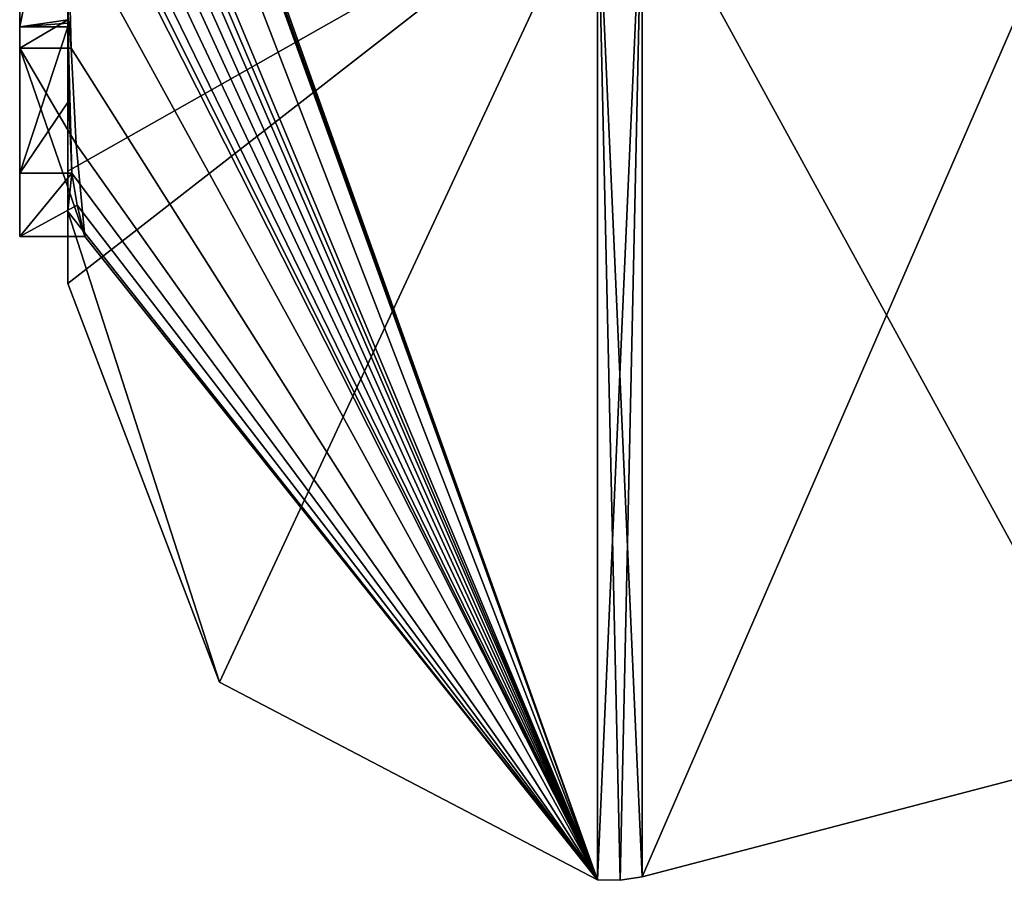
# Model space of a CAD drawing. Extents: x -23 to 470, y -2000 to 0.
# Tile 113 of 198: x -4.6 to -0.5, y -49.98 to -46.4. Entities that reach past the tile are written whole.
import ezdxf

# ---------------------------------------------------------------- set-up
doc = ezdxf.new("R2010")
doc.units = 0
doc.header["$LTSCALE"] = 64.718028
for name, color, linetype in [('1332', 7, 'CONTINUOUS'), ('1337', 7, 'CONTINUOUS'), ('1338', 7, 'CONTINUOUS'), ('1339', 7, 'CONTINUOUS'), ('1340', 7, 'CONTINUOUS'), ('1345', 7, 'CONTINUOUS'), ('1346', 7, 'CONTINUOUS'), ('1368', 7, 'CONTINUOUS'), ('1381', 7, 'CONTINUOUS'), ('1382', 7, 'CONTINUOUS'), ('1496', 7, 'CONTINUOUS'), ('1504', 7, 'CONTINUOUS'), ('1505', 7, 'CONTINUOUS')]:
    doc.layers.add(name, color=color, linetype=linetype)

msp = doc.modelspace()

# ---------------------------------------------------------------- linework, layer by layer
at = {"layer": '1332', "linetype": 'CONTINUOUS'}
for points in [[(-4.4, -45.4289, -5.8867), (-4.4, -46.4027, -6.449), (-4.4, -46.0083, -4.8832), (-4.4, -45.4289, -5.8867)], [(-4.4, -47.0336, 4.2391), (-4.4, -45.7984, 7.9665), (-4.4, -46.4027, -6.449), (-4.4, -47.0336, 4.2391)], [(-4.4, -46.4027, -6.449), (-4.4, -45.7984, 7.9665), (-4.4, -46.1, 0.0124), (-4.4, -46.4027, -6.449)], [(-4.4, -46.0083, -4.8832), (-4.4, -46.4027, -6.449), (-4.4, -46.0213, -1.6862), (-4.4, -46.0083, -4.8832)], [(-4.4, -46.0213, -1.6862), (-4.4, -46.4027, -6.449), (-4.4, -46.1, 0.0124), (-4.4, -46.0213, -1.6862)], [(-4.4, -47.2014, -3.4001), (-4.4, -47.0336, 4.2391), (-4.4, -46.4027, -6.449), (-4.4, -47.2014, -3.4001)], [(-4.4, -47.5), (-4.4, -47.0336, 4.2391), (-4.4, -47.2014, -3.4001), (-4.4, -47.5)]]:
    msp.add_3dface(points, dxfattribs=at)
at = {"layer": '1337', "linetype": 'CONTINUOUS'}
for points in [[(-4.4, -44.2671, -10.7532), (-4.4, -43.8058, -11.4205), (-2.1949, -49.9825), (-4.4, -44.2671, -10.7532)], [(-4.4, -43.8058, -11.4205), (-4.3995, -43.8416, -11.46), (-2.1949, -49.9825), (-4.4, -43.8058, -11.4205)], [(-4.3995, -43.8416, -11.46), (-4.3978, -43.8775, -11.4994), (-2.1949, -49.9825), (-4.3995, -43.8416, -11.46)], [(-2.1949, -49.9825), (-4.3978, -43.8775, -11.4994), (-2.1949, -45.7843, -12.921), (-2.1949, -49.9825)], [(-4.4, -44.7017, -10.0683), (-4.4, -44.2671, -10.7532), (-2.1949, -49.9825), (-4.4, -44.7017, -10.0683)], [(-4.4, -44.7949, -9.9103), (-4.4, -44.7017, -10.0683), (-2.1949, -49.9825), (-4.4, -44.7949, -9.9103)], [(-4.4, -44.8863, -9.752), (-4.4, -44.7949, -9.9103), (-2.1949, -49.9825), (-4.4, -44.8863, -9.752)], [(-4.4, -45.024, -9.5097), (-4.4, -44.8863, -9.752), (-2.1949, -49.9825), (-4.4, -45.024, -9.5097)], [(-4.4, -45.1649, -9.2696), (-4.4, -45.024, -9.5097), (-2.1949, -49.9825), (-4.4, -45.1649, -9.2696)], [(-4.3999, -45.3164, -9.0071), (-4.4, -45.1649, -9.2696), (-2.1949, -49.9825), (-4.3999, -45.3164, -9.0071)], [(-4.3998, -45.4678, -8.7448), (-4.3999, -45.3164, -9.0071), (-2.1949, -49.9825), (-4.3998, -45.4678, -8.7448)], [(-4.3998, -45.5639, -8.5462), (-4.3998, -45.4678, -8.7448), (-2.1949, -49.9825), (-4.3998, -45.5639, -8.5462)], [(-4.4, -45.6238, -8.3457), (-4.3998, -45.5639, -8.5462), (-2.1949, -49.9825), (-4.4, -45.6238, -8.3457)], [(-4.4, -45.9704, -7.5706), (-4.4, -45.6238, -8.3457), (-2.1949, -49.9825), (-4.4, -45.9704, -7.5706)], [(-4.3963, -46.4022, -6.8513), (-4.4, -45.9704, -7.5706), (-4.3852, -46.5214, -6.9201), (-4.3963, -46.4022, -6.8513)], [(-4.3852, -46.5214, -6.9201), (-4.4, -45.9704, -7.5706), (-2.1949, -49.9825), (-4.3852, -46.5214, -6.9201)], [(-4.4, -47.2014, -3.4001), (-4.4, -46.4027, -6.449), (-4.3825, -47.0415, -5.411), (-4.4, -47.2014, -3.4001)], [(-4.3825, -47.0415, -5.411), (-4.4, -46.4027, -6.449), (-4.3951, -46.7404, -5.9326), (-4.3825, -47.0415, -5.411)], [(-4.3951, -46.7404, -5.9326), (-4.4, -46.4027, -6.449), (-4.3999, -46.4176, -6.4575), (-4.3951, -46.7404, -5.9326)], [(-4.3998, -46.4324, -6.4661), (-4.3951, -46.7404, -5.9326), (-4.3999, -46.4176, -6.4575), (-4.3998, -46.4324, -6.4661)], [(-4.3645, -46.9212, -6.2275), (-4.3852, -46.5214, -6.9201), (-2.1949, -49.9825), (-4.3645, -46.9212, -6.2275)], [(-4.3293, -47.3048, -5.563), (-4.3645, -46.9212, -6.2275), (-2.1949, -49.9825), (-4.3293, -47.3048, -5.563)], [(-4.4, -47.2014, -3.4001), (-4.3825, -47.0415, -5.411), (-2.1949, -49.9825), (-4.4, -47.2014, -3.4001)], [(-4.3825, -47.0415, -5.411), (-4.3603, -47.174, -5.4875), (-2.1949, -49.9825), (-4.3825, -47.0415, -5.411)], [(-4.4, -47.5), (-4.4, -47.2014, -3.4001), (-3.7691, -49.1602), (-4.4, -47.5)], [(-3.7691, -49.1602), (-4.4, -47.2014, -3.4001), (-2.1949, -49.9825), (-3.7691, -49.1602)], [(-4.3603, -47.174, -5.4875), (-4.3293, -47.3048, -5.563), (-2.1949, -49.9825), (-4.3603, -47.174, -5.4875)]]:
    msp.add_3dface(points, dxfattribs=at)
at = {"layer": '1338', "linetype": 'CONTINUOUS'}
for points in [[(-4.4, -47.0336, 4.2391), (-4.4, -47.5), (-2.1949, -45.7843, 12.921), (-4.4, -47.0336, 4.2391)], [(-4.4, -47.0336, 4.2391), (-2.1949, -45.7843, 12.921), (-4.3979, -45.8875, 8.0179), (-4.4, -47.0336, 4.2391)], [(-4.4, -47.5), (-3.7691, -49.1602), (-2.1949, -45.7843, 12.921), (-4.4, -47.5)], [(-4.4, -45.7984, 7.9665), (-4.4, -47.0336, 4.2391), (-4.3979, -45.8875, 8.0179), (-4.4, -45.7984, 7.9665)], [(-3.7691, -49.1602), (-2.1949, -49.9825), (-2.1949, -45.7843, 12.921), (-3.7691, -49.1602)]]:
    msp.add_3dface(points, dxfattribs=at)
at = {"layer": '1339', "linetype": 'CONTINUOUS'}
for points in [[(0, -49.444), (0, -45.3483, 12.6046), (-2.0094, -49.9698, 0), (0, -49.444)], [(-2.0094, -49.9698, 0), (0, -45.3483, 12.6046), (-2.0094, -45.7739, 12.9135), (-2.0094, -49.9698, 0)]]:
    msp.add_3dface(points, dxfattribs=at)
at = {"layer": '1340', "linetype": 'CONTINUOUS'}
for points in [[(0, -45.3483, -12.6046), (0, -49.444), (-2.0094, -45.7739, -12.9135), (0, -45.3483, -12.6046)], [(0, -49.444), (-2.0094, -49.9698, 0), (-2.0094, -45.7739, -12.9135), (0, -49.444)]]:
    msp.add_3dface(points, dxfattribs=at)
at = {"layer": '1345', "linetype": 'CONTINUOUS'}
for points in [[(-2.0094, -49.9698, 0), (-2.1949, -45.7843, -12.921), (-2.0094, -45.7739, -12.9135), (-2.0094, -49.9698, 0)], [(-2.1949, -49.9825), (-2.1949, -45.7843, -12.921), (-2.1016, -49.9849, 0), (-2.1949, -49.9825)], [(-2.1949, -45.7843, -12.921), (-2.0094, -49.9698, 0), (-2.1016, -49.9849, 0), (-2.1949, -45.7843, -12.921)]]:
    msp.add_3dface(points, dxfattribs=at)
at = {"layer": '1346', "linetype": 'CONTINUOUS'}
for points in [[(-2.1949, -45.7843, 12.921), (-2.1949, -49.9825), (-2.0094, -45.7739, 12.9135), (-2.1949, -45.7843, 12.921)], [(-2.0094, -45.7739, 12.9135), (-2.1949, -49.9825), (-2.1016, -49.9849, 0), (-2.0094, -45.7739, 12.9135)], [(-2.0094, -49.9698, 0), (-2.0094, -45.7739, 12.9135), (-2.1016, -49.9849, 0), (-2.0094, -49.9698, 0)]]:
    msp.add_3dface(points, dxfattribs=at)
at = {"layer": '1368', "linetype": 'CONTINUOUS'}
for points in [[(-4.6, -43.9233, -5.4201), (-4.6, -46.5214, -6.9201), (-4.6, -46.4324, -6.4661), (-4.6, -43.9233, -5.4201)], [(-4.6, -45.4289, -5.8867), (-4.6, -43.9233, -5.4201), (-4.6, -46.4324, -6.4661), (-4.6, -45.4289, -5.8867)], [(-4.6, -47.3048, -5.563), (-4.6, -47.0415, -5.411), (-4.6, -46.4324, -6.4661), (-4.6, -47.3048, -5.563)], [(-4.6, -46.5214, -6.9201), (-4.6, -47.3048, -5.563), (-4.6, -46.4324, -6.4661), (-4.6, -46.5214, -6.9201)]]:
    msp.add_3dface(points, dxfattribs=at)
at = {"layer": '1381', "linetype": 'CONTINUOUS'}
for points in [[(-4.3951, -46.7404, -5.9326), (-4.3998, -46.4324, -6.4661), (-4.6, -47.0415, -5.411), (-4.3951, -46.7404, -5.9326)], [(-4.6, -47.0415, -5.411), (-4.3998, -46.4324, -6.4661), (-4.6, -46.4324, -6.4661), (-4.6, -47.0415, -5.411)], [(-4.3825, -47.0415, -5.411), (-4.3951, -46.7404, -5.9326), (-4.6, -47.0415, -5.411), (-4.3825, -47.0415, -5.411)]]:
    msp.add_3dface(points, dxfattribs=at)
at = {"layer": '1382', "linetype": 'CONTINUOUS'}
for points in [[(-4.3603, -47.174, -5.4875), (-4.3825, -47.0415, -5.411), (-4.6, -47.3048, -5.563), (-4.3603, -47.174, -5.4875)], [(-4.3825, -47.0415, -5.411), (-4.6, -47.0415, -5.411), (-4.6, -47.3048, -5.563), (-4.3825, -47.0415, -5.411)], [(-4.3293, -47.3048, -5.563), (-4.3603, -47.174, -5.4875), (-4.6, -47.3048, -5.563), (-4.3293, -47.3048, -5.563)]]:
    msp.add_3dface(points, dxfattribs=at)
at = {"layer": '1496', "linetype": 'CONTINUOUS'}
for points in [[(-4.4, -46.4027, -6.449), (-4.4, -45.4289, -5.8867), (-4.6, -46.4324, -6.4661), (-4.4, -46.4027, -6.449)], [(-4.4, -45.4289, -5.8867), (-4.6, -45.4289, -5.8867), (-4.6, -46.4324, -6.4661), (-4.4, -45.4289, -5.8867)], [(-4.3999, -46.4176, -6.4575), (-4.4, -46.4027, -6.449), (-4.6, -46.4324, -6.4661), (-4.3999, -46.4176, -6.4575)], [(-4.3998, -46.4324, -6.4661), (-4.3999, -46.4176, -6.4575), (-4.6, -46.4324, -6.4661), (-4.3998, -46.4324, -6.4661)]]:
    msp.add_3dface(points, dxfattribs=at)
at = {"layer": '1504', "linetype": 'CONTINUOUS'}
for points in [[(-4.3963, -46.4022, -6.8513), (-4.6, -46.5214, -6.9201), (-4.6, -43.9233, -5.4201), (-4.3963, -46.4022, -6.8513)], [(-4.3963, -46.4022, -6.8513), (-4.3852, -46.5214, -6.9201), (-4.6, -46.5214, -6.9201), (-4.3963, -46.4022, -6.8513)]]:
    msp.add_3dface(points, dxfattribs=at)
at = {"layer": '1505', "linetype": 'CONTINUOUS'}
for points in [[(-4.3852, -46.5214, -6.9201), (-4.3645, -46.9212, -6.2275), (-4.6, -46.5214, -6.9201), (-4.3852, -46.5214, -6.9201)], [(-4.3645, -46.9212, -6.2275), (-4.3293, -47.3048, -5.563), (-4.6, -46.5214, -6.9201), (-4.3645, -46.9212, -6.2275)], [(-4.3293, -47.3048, -5.563), (-4.6, -47.3048, -5.563), (-4.6, -46.5214, -6.9201), (-4.3293, -47.3048, -5.563)]]:
    msp.add_3dface(points, dxfattribs=at)

doc.saveas('drawing.dxf')
